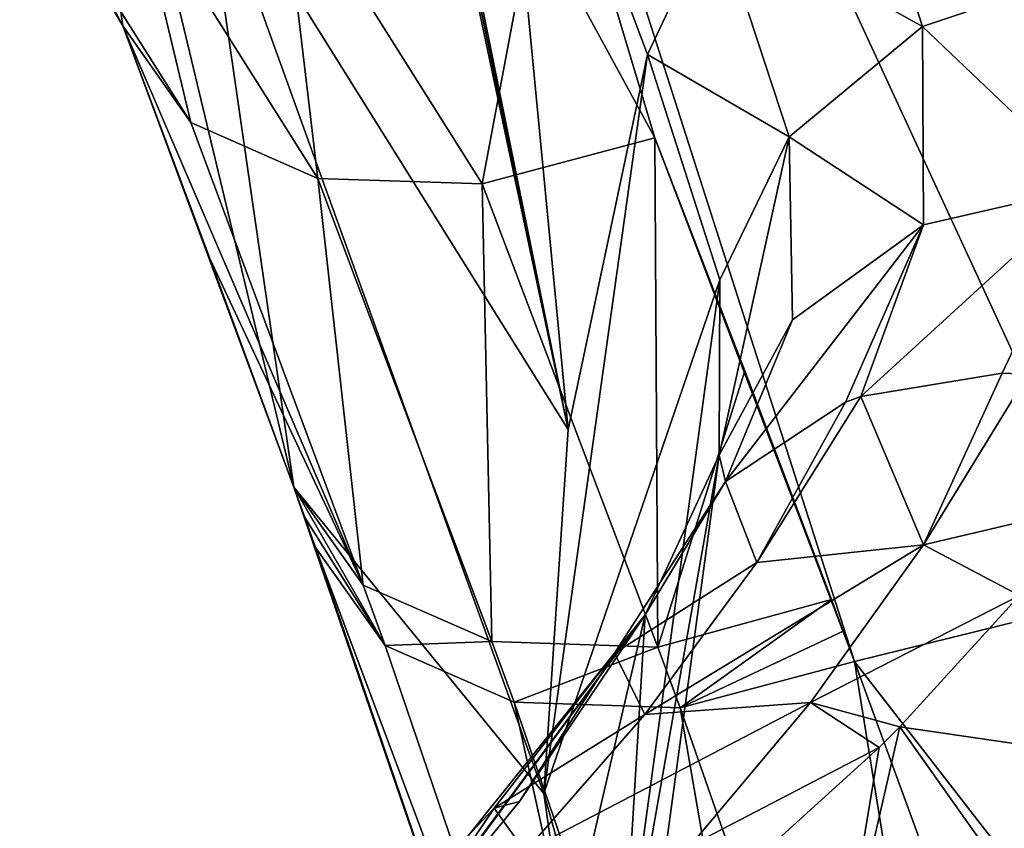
# Model space of a CAD drawing. Header units: millimetres. Extents: x -151 to 151, y -40 to 44.
# Tile 113 of 124: x 136.4 to 139.79, y 22.51 to 25.29. Entities that reach past the tile are written whole.
import ezdxf

# ---------------------------------------------------------------- set-up
doc = ezdxf.new("R2010")
doc.units = ezdxf.units.MM
doc.header["$LTSCALE"] = 45.597872
for name, color, linetype in [('148', 7, 'CONTINUOUS'), ('149', 7, 'CONTINUOUS'), ('166', 7, 'CONTINUOUS'), ('168', 7, 'CONTINUOUS'), ('173', 7, 'CONTINUOUS'), ('179', 7, 'CONTINUOUS'), ('185', 7, 'CONTINUOUS'), ('186', 7, 'CONTINUOUS'), ('31', 7, 'CONTINUOUS'), ('32', 7, 'CONTINUOUS'), ('33', 7, 'CONTINUOUS'), ('44', 7, 'CONTINUOUS'), ('45', 7, 'CONTINUOUS'), ('46', 7, 'CONTINUOUS'), ('48', 7, 'CONTINUOUS')]:
    doc.layers.add(name, color=color, linetype=linetype)

msp = doc.modelspace()

# ---------------------------------------------------------------- linework, layer by layer
at = {"layer": '148', "color": 7, "linetype": 'CONTINUOUS', "true_color": 0xa2afbf}
for points in [[(137.4179, 23.4748, 28.1572), (138.5619, 20.1327, 25.1739), (138.7955, 19.796, 25.6672), (137.4179, 23.4748, 28.1572)], [(137.6573, 23.1371, 28.6259), (137.4179, 23.4748, 28.1572), (138.7955, 19.796, 25.6672), (137.6573, 23.1371, 28.6259)], [(138.102, 22.9415, 29.0196), (137.6573, 23.1371, 28.6259), (138.7955, 19.796, 25.6672), (138.102, 22.9415, 29.0196)], [(139.2758, 23.0821, 29.3335), (138.6746, 22.9221, 29.27), (139.8392, 19.5799, 26.3257), (139.2758, 23.0821, 29.3335)], [(139.869, 21.4596, 27.8646), (139.2758, 23.0821, 29.3335), (139.8392, 19.5799, 26.3257), (139.869, 21.4596, 27.8646)], [(138.6746, 22.9221, 29.27), (138.102, 22.9415, 29.0196), (139.2489, 19.5998, 26.076), (138.6746, 22.9221, 29.27)], [(139.2489, 19.5998, 26.076), (138.102, 22.9415, 29.0196), (138.7955, 19.796, 25.6672), (139.2489, 19.5998, 26.076)], [(139.8392, 19.5799, 26.3257), (138.6746, 22.9221, 29.27), (139.2489, 19.5998, 26.076), (139.8392, 19.5799, 26.3257)]]:
    msp.add_3dface(points, dxfattribs=at)
at = {"layer": '149', "color": 7, "linetype": 'CONTINUOUS', "true_color": 0xa2afbf}
msp.add_3dface([(138.5618, 25.1738, 20.1332), (138.0283, 26.5879, 21.7438), (138.7955, 25.667, 19.7965), (138.5618, 25.1738, 20.1332)], dxfattribs=at)
at = {"layer": '166', "color": 7, "linetype": 'CONTINUOUS', "true_color": 0xa2afbf}
for points in [[(138.2044, 22.6266, 22.7016), (138.2883, 23.8819, 21.4427), (138.5618, 25.1738, 20.1332), (138.2044, 22.6266, 22.7016)], [(138.2044, 22.6266, 22.7016), (138.5618, 25.1738, 20.1332), (138.8109, 24.3971, 19.0942), (138.2044, 22.6266, 22.7016)], [(138.2044, 22.6266, 22.7016), (138.8109, 24.3971, 19.0942), (138.4504, 21.7635, 21.7641), (138.2044, 22.6266, 22.7016)], [(138.8109, 24.3971, 19.0942), (138.8084, 23.7926, 18.009), (138.4504, 21.7635, 21.7641), (138.8109, 24.3971, 19.0942)], [(138.8084, 23.7926, 18.009), (138.5538, 23.2432, 16.8242), (138.4091, 20.8487, 20.8493), (138.8084, 23.7926, 18.009)], [(138.4504, 21.7635, 21.7641), (138.8084, 23.7926, 18.009), (138.4091, 20.8487, 20.8493), (138.4504, 21.7635, 21.7641)], [(138.5538, 23.2432, 16.8242), (138.292, 22.117, 17.87), (138.4091, 20.8487, 20.8493), (138.5538, 23.2432, 16.8242)], [(138.5619, 20.1327, 25.1739), (138.2044, 22.6266, 22.7016), (138.4504, 21.7635, 21.7641), (138.5619, 20.1327, 25.1739)]]:
    msp.add_3dface(points, dxfattribs=at)
at = {"layer": '168', "color": 7, "linetype": 'CONTINUOUS', "true_color": 0xa2afbf}
msp.add_3dface([(136.4516, 27.4037, 27.4037), (136.7532, 25.2733, 29.7753), (136.446, 25.856, 30.3301), (136.4516, 27.4037, 27.4037)], dxfattribs=at)
at = {"layer": '173', "color": 7, "linetype": 'CONTINUOUS', "true_color": 0xa2afbf}
for points in [[(139.5128, 23.4835, 14.7639), (139.2973, 23.9957, 16.2462), (139.7843, 24.0759, 16.0663), (139.5128, 23.4835, 14.7639)], [(139.8741, 24.0727, 16.0419), (139.5128, 23.4835, 14.7639), (139.7843, 24.0759, 16.0663), (139.8741, 24.0727, 16.0419)], [(140.0947, 23.6211, 15.1963), (139.5128, 23.4835, 14.7639), (139.8741, 24.0727, 16.0419), (140.0947, 23.6211, 15.1963)], [(139.2973, 23.9957, 16.2462), (138.9385, 23.4227, 14.981), (139.2447, 23.9757, 16.271), (139.2973, 23.9957, 16.2462)], [(138.9385, 23.4227, 14.981), (139.2973, 23.9957, 16.2462), (139.5128, 23.4835, 14.7639), (138.9385, 23.4227, 14.981)], [(138.9385, 23.4227, 14.981), (138.8307, 23.7021, 16.5228), (139.2447, 23.9757, 16.271), (138.9385, 23.4227, 14.981)], [(138.4476, 23.1103, 15.1935), (138.5538, 23.2432, 16.8242), (138.8307, 23.7021, 16.5228), (138.4476, 23.1103, 15.1935)], [(138.4476, 23.1103, 15.1935), (138.8307, 23.7021, 16.5228), (138.9385, 23.4227, 14.981), (138.4476, 23.1103, 15.1935)], [(140.0947, 23.6211, 15.1963), (139.8444, 23.3093, 14.4806), (139.5128, 23.4835, 14.7639), (140.0947, 23.6211, 15.1963)], [(138.5527, 22.8988, 13.7031), (138.9385, 23.4227, 14.981), (139.5128, 23.4835, 14.7639), (138.5527, 22.8988, 13.7031)], [(139.124, 22.9408, 13.4729), (138.5527, 22.8988, 13.7031), (139.5128, 23.4835, 14.7639), (139.124, 22.9408, 13.4729)], [(139.8444, 23.3093, 14.4806), (139.124, 22.9408, 13.4729), (139.5128, 23.4835, 14.7639), (139.8444, 23.3093, 14.4806)], [(138.5527, 22.8988, 13.7031), (138.4476, 23.1103, 15.1935), (138.9385, 23.4227, 14.981), (138.5527, 22.8988, 13.7031)], [(139.8444, 23.3093, 14.4806), (139.4316, 22.8571, 13.3677), (139.124, 22.9408, 13.4729), (139.8444, 23.3093, 14.4806)], [(138.12, 22.5995, 15.3579), (138.5538, 23.2432, 16.8242), (138.4476, 23.1103, 15.1935), (138.12, 22.5995, 15.3579)], [(138.0331, 22.5761, 13.8503), (138.12, 22.5995, 15.3579), (138.4476, 23.1103, 15.1935), (138.0331, 22.5761, 13.8503)], [(138.0331, 22.5761, 13.8503), (138.4476, 23.1103, 15.1935), (138.5527, 22.8988, 13.7031), (138.0331, 22.5761, 13.8503)], [(138.1405, 22.4269, 12.4134), (138.5527, 22.8988, 13.7031), (139.124, 22.9408, 13.4729), (138.1405, 22.4269, 12.4134)], [(138.7083, 22.4468, 12.1699), (138.1405, 22.4269, 12.4134), (139.124, 22.9408, 13.4729), (138.7083, 22.4468, 12.1699)], [(139.3605, 22.7859, 13.1828), (138.7083, 22.4468, 12.1699), (139.124, 22.9408, 13.4729), (139.3605, 22.7859, 13.1828)], [(139.4316, 22.8571, 13.3677), (139.3605, 22.7859, 13.1828), (139.124, 22.9408, 13.4729), (139.4316, 22.8571, 13.3677)], [(138.1405, 22.4269, 12.4134), (138.0331, 22.5761, 13.8503), (138.5527, 22.8988, 13.7031), (138.1405, 22.4269, 12.4134)], [(139.3605, 22.7859, 13.1828), (138.901, 22.3681, 12.0338), (138.7083, 22.4468, 12.1699), (139.3605, 22.7859, 13.1828)], [(137.588, 22.1039, 12.4947), (137.7172, 22.1079, 14.0945), (138.0331, 22.5761, 13.8503), (137.588, 22.1039, 12.4947)], [(137.588, 22.1039, 12.4947), (138.0331, 22.5761, 13.8503), (138.1405, 22.4269, 12.4134), (137.588, 22.1039, 12.4947)], [(137.7172, 22.1079, 14.0945), (138.12, 22.5995, 15.3579), (138.0331, 22.5761, 13.8503), (137.7172, 22.1079, 14.0945)]]:
    msp.add_3dface(points, dxfattribs=at)
at = {"layer": '179', "color": 7, "linetype": 'CONTINUOUS', "true_color": 0xa2afbf}
for points in [[(138.7955, 25.667, 19.7965), (139.2488, 26.0758, 19.6002), (139.5092, 25.2709, 18.557), (138.7955, 25.667, 19.7965)], [(139.5092, 25.2709, 18.557), (139.2488, 26.0758, 19.6002), (140.107, 25.472, 18.4846), (139.5092, 25.2709, 18.557)], [(138.5618, 25.1738, 20.1332), (138.7955, 25.667, 19.7965), (139.0496, 24.8901, 18.7735), (138.5618, 25.1738, 20.1332)], [(139.0496, 24.8901, 18.7735), (138.7955, 25.667, 19.7965), (139.5092, 25.2709, 18.557), (139.0496, 24.8901, 18.7735)], [(139.5092, 25.2709, 18.557), (140.107, 25.472, 18.4846), (140.0889, 24.7193, 17.3021), (139.5092, 25.2709, 18.557)], [(139.0496, 24.8901, 18.7735), (139.5092, 25.2709, 18.557), (139.5132, 24.5868, 17.4579), (139.0496, 24.8901, 18.7735)], [(139.5092, 25.2709, 18.557), (140.0889, 24.7193, 17.3021), (139.5132, 24.5868, 17.4579), (139.5092, 25.2709, 18.557)], [(138.8109, 24.3971, 19.0942), (138.5618, 25.1738, 20.1332), (139.0496, 24.8901, 18.7735), (138.8109, 24.3971, 19.0942)], [(138.8084, 23.7926, 18.009), (138.8109, 24.3971, 19.0942), (139.0496, 24.8901, 18.7735), (138.8084, 23.7926, 18.009)], [(138.8084, 23.7926, 18.009), (139.0496, 24.8901, 18.7735), (139.0614, 24.2598, 17.7072), (138.8084, 23.7926, 18.009)], [(139.0496, 24.8901, 18.7735), (139.5132, 24.5868, 17.4579), (139.0614, 24.2598, 17.7072), (139.0496, 24.8901, 18.7735)], [(139.7843, 24.0759, 16.0663), (139.2973, 23.9957, 16.2462), (140.0889, 24.7193, 17.3021), (139.7843, 24.0759, 16.0663)], [(140.0889, 24.7193, 17.3021), (139.2973, 23.9957, 16.2462), (139.5132, 24.5868, 17.4579), (140.0889, 24.7193, 17.3021)], [(139.8741, 24.0727, 16.0419), (139.7843, 24.0759, 16.0663), (140.0889, 24.7193, 17.3021), (139.8741, 24.0727, 16.0419)], [(139.2447, 23.9757, 16.271), (138.8307, 23.7021, 16.5228), (139.5132, 24.5868, 17.4579), (139.2447, 23.9757, 16.271)], [(139.5132, 24.5868, 17.4579), (138.8307, 23.7021, 16.5228), (139.0614, 24.2598, 17.7072), (139.5132, 24.5868, 17.4579)], [(139.2973, 23.9957, 16.2462), (139.2447, 23.9757, 16.271), (139.5132, 24.5868, 17.4579), (139.2973, 23.9957, 16.2462)], [(138.8307, 23.7021, 16.5228), (138.8084, 23.7926, 18.009), (139.0614, 24.2598, 17.7072), (138.8307, 23.7021, 16.5228)], [(138.5538, 23.2432, 16.8242), (138.8084, 23.7926, 18.009), (138.8307, 23.7021, 16.5228), (138.5538, 23.2432, 16.8242)]]:
    msp.add_3dface(points, dxfattribs=at)
at = {"layer": '185', "color": 7, "linetype": 'CONTINUOUS', "true_color": 0xa2afbf}
for points in [[(136.7532, 25.2733, 29.7753), (136.9877, 24.9393, 30.2441), (136.3978, 25.8734, 31.1687), (136.7532, 25.2733, 29.7753)], [(136.446, 25.856, 30.3301), (136.7532, 25.2733, 29.7753), (136.3978, 25.8734, 31.1687), (136.446, 25.856, 30.3301)], [(136.3978, 25.8734, 31.1687), (136.9877, 24.9393, 30.2441), (136.7951, 25.7471, 31.6305), (136.3978, 25.8734, 31.1687)], [(136.7951, 25.7471, 31.6305), (137.4259, 24.7463, 30.6416), (137.2971, 25.8324, 31.9882), (136.7951, 25.7471, 31.6305)], [(137.9922, 24.7281, 30.8988), (138.1665, 25.6604, 31.7125), (137.2971, 25.8324, 31.9882), (137.9922, 24.7281, 30.8988)], [(137.4259, 24.7463, 30.6416), (137.9922, 24.7281, 30.8988), (137.2971, 25.8324, 31.9882), (137.4259, 24.7463, 30.6416)], [(136.9877, 24.9393, 30.2441), (137.4259, 24.7463, 30.6416), (136.7951, 25.7471, 31.6305), (136.9877, 24.9393, 30.2441)], [(138.5875, 24.887, 30.9715), (138.1665, 25.6604, 31.7125), (137.9922, 24.7281, 30.8988), (138.5875, 24.887, 30.9715)]]:
    msp.add_3dface(points, dxfattribs=at)
at = {"layer": '186', "color": 7, "linetype": 'CONTINUOUS', "true_color": 0xa2afbf}
for points in [[(137.3426, 23.6824, 28.3454), (137.3804, 23.5783, 28.2511), (137.6573, 23.1371, 28.6259), (137.3426, 23.6824, 28.3454)], [(137.5815, 23.3454, 28.814), (137.3426, 23.6824, 28.3454), (137.6573, 23.1371, 28.6259), (137.5815, 23.3454, 28.814)], [(137.3804, 23.5783, 28.2511), (137.4179, 23.4748, 28.1572), (137.6573, 23.1371, 28.6259), (137.3804, 23.5783, 28.2511)], [(138.0254, 23.1504, 29.208), (137.5815, 23.3454, 28.814), (137.6573, 23.1371, 28.6259), (138.0254, 23.1504, 29.208)], [(139.1958, 23.2956, 29.5276), (138.5971, 23.1312, 29.4591), (138.6746, 22.9221, 29.27), (139.1958, 23.2956, 29.5276)], [(139.2368, 23.1864, 29.4283), (139.1958, 23.2956, 29.5276), (138.6746, 22.9221, 29.27), (139.2368, 23.1864, 29.4283)], [(139.2758, 23.0821, 29.3335), (139.2368, 23.1864, 29.4283), (138.6746, 22.9221, 29.27), (139.2758, 23.0821, 29.3335)], [(138.0254, 23.1504, 29.208), (137.6573, 23.1371, 28.6259), (138.102, 22.9415, 29.0196), (138.0254, 23.1504, 29.208)], [(138.5971, 23.1312, 29.4591), (138.0254, 23.1504, 29.208), (138.102, 22.9415, 29.0196), (138.5971, 23.1312, 29.4591)], [(138.5971, 23.1312, 29.4591), (138.102, 22.9415, 29.0196), (138.6746, 22.9221, 29.27), (138.5971, 23.1312, 29.4591)]]:
    msp.add_3dface(points, dxfattribs=at)
at = {"layer": '31', "color": 7, "linetype": 'CONTINUOUS', "true_color": 0xa2afbf}
for points in [[(139.4316, 22.8571, 13.3677), (139.8444, 23.3093, 14.4806), (140.4556, 22.7076, 13.6011), (139.4316, 22.8571, 13.3677)], [(139.2105, 21.8923, 11.0056), (139.4316, 22.8571, 13.3677), (139.9696, 22.0977, 11.9348), (139.2105, 21.8923, 11.0056)], [(139.4316, 22.8571, 13.3677), (139.2105, 21.8923, 11.0056), (139.3605, 22.7859, 13.1828), (139.4316, 22.8571, 13.3677)], [(139.4316, 22.8571, 13.3677), (140.4556, 22.7076, 13.6011), (139.9696, 22.0977, 11.9348), (139.4316, 22.8571, 13.3677)], [(139.3605, 22.7859, 13.1828), (139.2105, 21.8923, 11.0056), (138.901, 22.3681, 12.0338), (139.3605, 22.7859, 13.1828)]]:
    msp.add_3dface(points, dxfattribs=at)
at = {"layer": '32', "color": 7, "linetype": 'CONTINUOUS', "true_color": 0xa2afbf}
for points in [[(142.2718, 31.8297, 34.686), (136.9349, 30.3912, 35.7247), (144.6631, 24.402, 27.7935), (142.2718, 31.8297, 34.686)], [(144.6631, 24.402, 27.7935), (136.9349, 30.3912, 35.7247), (143.4423, 24.114, 28.2381), (144.6631, 24.402, 27.7935)], [(143.4423, 24.114, 28.2381), (136.9349, 30.3912, 35.7247), (142.7402, 23.9424, 28.4656), (143.4423, 24.114, 28.2381)], [(142.7402, 23.9424, 28.4656), (136.9349, 30.3912, 35.7247), (141.9468, 23.7455, 28.7), (142.7402, 23.9424, 28.4656)], [(141.9468, 23.7455, 28.7), (136.9349, 30.3912, 35.7247), (141.1045, 23.5351, 28.9245), (141.9468, 23.7455, 28.7)], [(141.1045, 23.5351, 28.9245), (136.9349, 30.3912, 35.7247), (140.2073, 23.3115, 29.1377), (141.1045, 23.5351, 28.9245)], [(140.2073, 23.3115, 29.1377), (136.9349, 30.3912, 35.7247), (139.2758, 23.0821, 29.3335), (140.2073, 23.3115, 29.1377)], [(139.2758, 23.0821, 29.3335), (136.9349, 30.3912, 35.7247), (138.5875, 24.887, 30.9715), (139.2758, 23.0821, 29.3335)], [(138.5875, 24.887, 30.9715), (136.9349, 30.3912, 35.7247), (138.1665, 25.6604, 31.7125), (138.5875, 24.887, 30.9715)], [(139.2368, 23.1864, 29.4283), (139.2758, 23.0821, 29.3335), (138.5875, 24.887, 30.9715), (139.2368, 23.1864, 29.4283)], [(139.1958, 23.2956, 29.5276), (139.2368, 23.1864, 29.4283), (138.5875, 24.887, 30.9715), (139.1958, 23.2956, 29.5276)], [(138.8973, 24.0834, 30.2432), (139.1958, 23.2956, 29.5276), (138.5875, 24.887, 30.9715), (138.8973, 24.0834, 30.2432)]]:
    msp.add_3dface(points, dxfattribs=at)
at = {"layer": '33', "color": 7, "linetype": 'CONTINUOUS', "true_color": 0xa2afbf}
for points in [[(140.2073, 23.3115, 29.1377), (139.2758, 23.0821, 29.3335), (141.2708, 20.5094, 26.5844), (140.2073, 23.3115, 29.1377)], [(141.2708, 20.5094, 26.5844), (139.2758, 23.0821, 29.3335), (139.869, 21.4596, 27.8646), (141.2708, 20.5094, 26.5844)]]:
    msp.add_3dface(points, dxfattribs=at)
at = {"layer": '44', "color": 7, "linetype": 'CONTINUOUS', "true_color": 0xa2afbf}
for points in [[(137.0195, 25.912, 25.8897), (137.3426, 23.6824, 28.3454), (136.4516, 27.4037, 27.4037), (137.0195, 25.912, 25.8897)], [(136.4516, 27.4037, 27.4037), (137.3426, 23.6824, 28.3454), (136.7532, 25.2733, 29.7753), (136.4516, 27.4037, 27.4037)], [(136.7532, 25.2733, 29.7753), (137.3426, 23.6824, 28.3454), (137.0529, 24.4712, 29.0572), (136.7532, 25.2733, 29.7753)]]:
    msp.add_3dface(points, dxfattribs=at)
at = {"layer": '45', "color": 7, "linetype": 'CONTINUOUS', "true_color": 0xa2afbf}
for points in [[(137.0195, 25.912, 25.8897), (137.3398, 28.3523, 23.69), (138.2883, 23.8819, 21.4427), (137.0195, 25.912, 25.8897)], [(138.2883, 23.8819, 21.4427), (137.3398, 28.3523, 23.69), (137.3817, 28.2479, 23.5748), (138.2883, 23.8819, 21.4427)], [(137.4209, 28.1497, 23.4665), (138.2883, 23.8819, 21.4427), (137.3817, 28.2479, 23.5748), (137.4209, 28.1497, 23.4665)], [(138.0283, 26.5879, 21.7438), (138.2883, 23.8819, 21.4427), (137.4209, 28.1497, 23.4665), (138.0283, 26.5879, 21.7438)], [(138.5618, 25.1738, 20.1332), (138.2883, 23.8819, 21.4427), (138.0283, 26.5879, 21.7438), (138.5618, 25.1738, 20.1332)], [(137.3426, 23.6824, 28.3454), (137.0195, 25.912, 25.8897), (138.2044, 22.6266, 22.7016), (137.3426, 23.6824, 28.3454)], [(138.2044, 22.6266, 22.7016), (137.0195, 25.912, 25.8897), (138.2883, 23.8819, 21.4427), (138.2044, 22.6266, 22.7016)], [(138.5619, 20.1327, 25.1739), (137.3426, 23.6824, 28.3454), (138.2044, 22.6266, 22.7016), (138.5619, 20.1327, 25.1739)], [(137.3426, 23.6824, 28.3454), (138.5619, 20.1327, 25.1739), (137.3804, 23.5783, 28.2511), (137.3426, 23.6824, 28.3454)], [(137.3804, 23.5783, 28.2511), (138.5619, 20.1327, 25.1739), (137.4179, 23.4748, 28.1572), (137.3804, 23.5783, 28.2511)]]:
    msp.add_3dface(points, dxfattribs=at)
at = {"layer": '46', "color": 7, "linetype": 'CONTINUOUS', "true_color": 0xa2afbf}
for points in [[(138.5538, 23.2432, 16.8242), (137.0544, 21.2186, 12.8309), (138.292, 22.117, 17.87), (138.5538, 23.2432, 16.8242)], [(137.0544, 21.2186, 12.8309), (138.5538, 23.2432, 16.8242), (137.3294, 21.7141, 12.9484), (137.0544, 21.2186, 12.8309)], [(137.3294, 21.7141, 12.9484), (138.5538, 23.2432, 16.8242), (137.7172, 22.1079, 14.0945), (137.3294, 21.7141, 12.9484)], [(137.7172, 22.1079, 14.0945), (138.5538, 23.2432, 16.8242), (138.12, 22.5995, 15.3579), (137.7172, 22.1079, 14.0945)]]:
    msp.add_3dface(points, dxfattribs=at)
at = {"layer": '48', "color": 7, "linetype": 'CONTINUOUS', "true_color": 0xa2afbf}
for points in [[(136.7532, 25.2733, 29.7753), (137.0529, 24.4712, 29.0572), (137.5815, 23.3454, 28.814), (136.7532, 25.2733, 29.7753)], [(136.9877, 24.9393, 30.2441), (136.7532, 25.2733, 29.7753), (137.5815, 23.3454, 28.814), (136.9877, 24.9393, 30.2441)], [(137.4259, 24.7463, 30.6416), (136.9877, 24.9393, 30.2441), (137.5815, 23.3454, 28.814), (137.4259, 24.7463, 30.6416)], [(138.5875, 24.887, 30.9715), (137.9922, 24.7281, 30.8988), (138.5971, 23.1312, 29.4591), (138.5875, 24.887, 30.9715)], [(138.8973, 24.0834, 30.2432), (138.5875, 24.887, 30.9715), (138.5971, 23.1312, 29.4591), (138.8973, 24.0834, 30.2432)], [(137.9922, 24.7281, 30.8988), (137.4259, 24.7463, 30.6416), (138.0254, 23.1504, 29.208), (137.9922, 24.7281, 30.8988)], [(138.0254, 23.1504, 29.208), (137.4259, 24.7463, 30.6416), (137.5815, 23.3454, 28.814), (138.0254, 23.1504, 29.208)], [(138.5971, 23.1312, 29.4591), (137.9922, 24.7281, 30.8988), (138.0254, 23.1504, 29.208), (138.5971, 23.1312, 29.4591)], [(137.0529, 24.4712, 29.0572), (137.3426, 23.6824, 28.3454), (137.5815, 23.3454, 28.814), (137.0529, 24.4712, 29.0572)], [(139.1958, 23.2956, 29.5276), (138.8973, 24.0834, 30.2432), (138.5971, 23.1312, 29.4591), (139.1958, 23.2956, 29.5276)]]:
    msp.add_3dface(points, dxfattribs=at)

doc.saveas('drawing.dxf')
